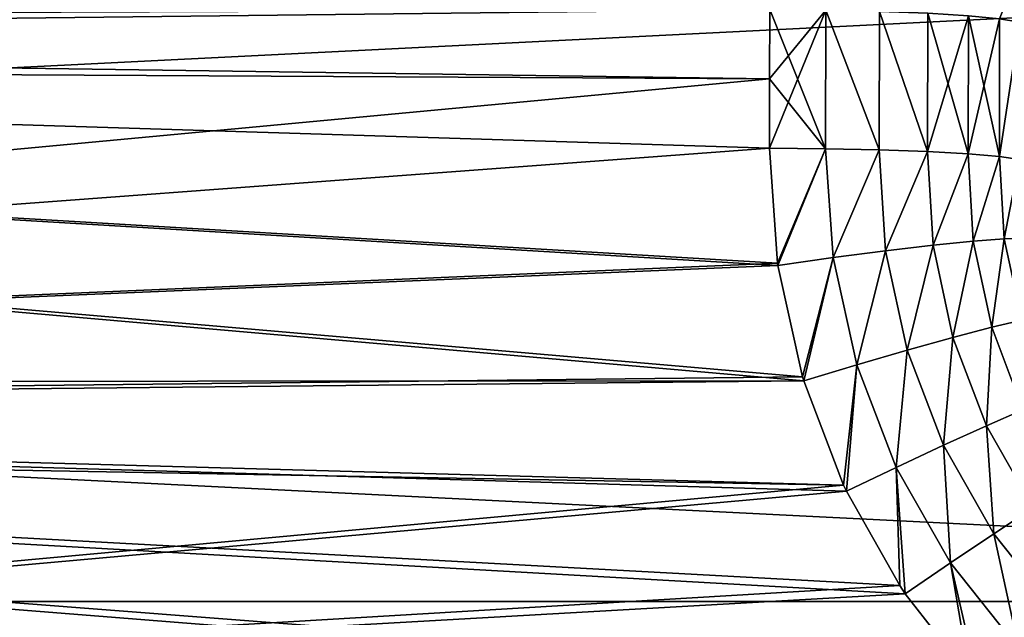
# Model space of a CAD drawing. Header units: metres. Extents: x -109 to 109, y -63 to 140.
# Tile 214 of 256: x 48 to 59, y 51 to 58. Entities that reach past the tile are written whole.
import ezdxf

# ---------------------------------------------------------------- set-up
doc = ezdxf.new("R2010")
doc.units = ezdxf.units.M
doc.layers.add('solid_502308_SW0001', color=7, linetype='CONTINUOUS')

msp = doc.modelspace()

# ---------------------------------------------------------------- linework, layer by layer
at = {"layer": 'solid_502308_SW0001'}
for points in [[(-76.5, 51.408573, 18.0905), (76.5, 51.408573, 18.0905), (70.599335, 58.754673, 17.727995)], [(-70.599335, 58.754673, 17.727995), (-76.5, 51.408573, 18.0905), (70.599335, 58.754673, 17.727995)], [(-76.5, 51.408573, -18.0905), (-70.59935, 58.754658, -17.727995), (76.5, 51.408573, -18.0905)], [(-70.59935, 58.754658, -17.727995), (70.599335, 58.754677, -17.727993), (76.5, 51.408573, -18.0905)], [(8.20397, 58.545593, 14.33442), (56.301567, 58.27729, 14.351402), (8.853182, 58.150112, 14.359351)], [(59.205109, 58.130318, 12.110798), (58.971241, 58.169277, 12.723473), (59.154408, 58.633598, 12.109051)], [(59.154408, 58.633598, -12.109051), (58.971241, 58.169277, -12.723473), (59.205109, 58.130318, -12.110798)], [(7.953817, 58.09634, -14.362693), (56.301567, 58.27729, -14.351402), (7.272799, 58.330795, -14.348039)], [(7.953817, 58.09634, -14.362693), (8.564799, 57.730358, -14.385128), (56.301567, 58.27729, -14.351402)], [(8.564799, 57.730358, -14.385128), (56.299866, 57.472225, -14.400631), (56.301567, 58.27729, -14.351402)], [(8.853182, 58.150112, 14.359351), (56.301567, 58.27729, 14.351402), (56.299866, 57.472225, 14.400631)], [(56.951199, 56.659672, 14.375663), (56.298256, 56.667007, 14.447282), (56.954563, 58.271362, 14.279702)], [(56.299866, 57.472225, 14.400631), (56.954563, 58.271362, 14.279702), (56.298256, 56.667007, 14.447282)], [(56.299866, 57.472225, 14.400631), (56.301567, 58.27729, 14.351402), (56.954563, 58.271362, 14.279702)], [(56.951199, 56.659672, -14.375663), (56.301567, 58.27729, -14.351402), (56.299866, 57.472225, -14.400631)], [(56.951199, 56.659672, -14.375663), (56.954563, 58.271362, -14.279702), (56.301567, 58.27729, -14.351402)], [(57.572884, 56.648109, 14.16365), (56.951199, 56.659672, 14.375663), (56.954563, 58.271362, 14.279702)], [(56.951199, 56.659672, -14.375663), (57.572884, 56.648109, -14.16365), (56.954563, 58.271362, -14.279702)], [(57.572884, 56.648109, 14.16365), (56.954563, 58.271362, 14.279702), (57.576244, 58.256706, 14.067863)], [(57.572884, 56.648109, -14.16365), (57.576244, 58.256706, -14.067863), (56.954563, 58.271362, -14.279702)], [(58.133461, 56.628178, 13.821662), (57.572884, 56.648109, 14.16365), (57.576244, 58.256706, 14.067863)], [(57.572884, 56.648109, -14.16365), (58.133461, 56.628178, -13.821662), (57.576244, 58.256706, -14.067863)], [(58.133461, 56.628178, 13.821662), (57.576244, 58.256706, 14.067863), (58.136803, 58.234024, 13.726044)], [(58.133461, 56.628178, -13.821662), (58.136803, 58.234024, -13.726044), (57.576244, 58.256706, -14.067863)], [(58.133461, 56.628178, 13.821662), (58.136803, 58.234024, 13.726044), (58.609356, 58.204411, 13.270634)], [(58.133461, 56.628178, -13.821662), (58.606026, 56.60181, -13.366055), (58.136803, 58.234024, -13.726044)], [(58.606026, 56.60181, 13.366055), (58.133461, 56.628178, 13.821662), (58.609356, 58.204411, 13.270634)], [(58.606026, 56.60181, -13.366055), (58.609356, 58.204411, -13.270634), (58.136803, 58.234024, -13.726044)], [(58.606026, 56.60181, 13.366055), (58.609356, 58.204411, 13.270634), (58.971241, 58.169277, 12.723473)], [(58.606026, 56.60181, -13.366055), (58.967918, 56.570396, -12.818669), (58.609356, 58.204411, -13.270634)], [(58.967918, 56.570396, -12.818669), (58.971241, 58.169277, -12.723473), (58.609356, 58.204411, -13.270634)], [(8.853182, 58.150112, 14.359351), (56.299866, 57.472225, 14.400631), (56.298256, 56.667007, 14.447282)], [(8.853182, 58.150112, 14.359351), (56.298256, 56.667007, 14.447282), (56.392624, 55.332058, 14.518927)], [(8.853182, 58.150112, 14.359351), (56.681599, 54.016529, 14.582581), (56.696327, 53.967594, 14.584815)], [(14.453275, 53.944729, 14.585856), (8.853182, 58.150112, 14.359351), (56.696327, 53.967594, 14.584815)], [(8.853182, 58.150112, 14.359351), (56.396248, 55.307095, 14.520199), (56.681599, 54.016529, 14.582581)], [(8.853182, 58.150112, 14.359351), (56.392624, 55.332058, 14.518927), (56.396248, 55.307095, 14.520199)], [(58.967918, 56.570396, 12.818669), (58.606026, 56.60181, 13.366055), (58.971241, 58.169277, 12.723473)], [(58.967918, 56.570396, 12.818669), (58.971241, 58.169277, 12.723473), (59.205109, 58.130318, 12.110798)], [(58.967918, 56.570396, -12.818669), (59.205109, 58.130318, -12.110798), (58.971241, 58.169277, -12.723473)], [(59.201794, 56.535503, 12.205752), (58.967918, 56.570396, 12.818669), (59.205109, 58.130318, 12.110798)], [(58.967918, 56.570396, -12.818669), (59.201794, 56.535503, -12.205752), (59.205109, 58.130318, -12.110798)], [(14.164837, 53.533112, -14.604239), (56.299866, 57.472225, -14.400631), (8.564799, 57.730358, -14.385128)], [(14.164837, 53.533112, -14.604239), (56.298256, 56.667007, -14.447282), (56.299866, 57.472225, -14.400631)], [(56.951199, 56.659672, -14.375663), (56.299866, 57.472225, -14.400631), (56.298256, 56.667007, -14.447282)], [(14.164837, 53.533112, -14.604239), (56.392624, 55.332058, -14.518927), (56.298256, 56.667007, -14.447282)], [(56.392624, 55.332058, 14.518927), (56.298256, 56.667007, 14.447282), (56.951199, 56.659672, 14.375663)], [(56.392624, 55.332058, -14.518927), (56.951199, 56.659672, -14.375663), (56.298256, 56.667007, -14.447282)], [(56.392624, 55.332058, 14.518927), (56.951199, 56.659672, 14.375663), (56.396248, 55.307095, 14.520199)], [(56.392624, 55.332058, -14.518927), (56.396248, 55.307095, -14.520199), (56.951199, 56.659672, -14.375663)], [(56.396248, 55.307095, 14.520199), (56.951199, 56.659672, 14.375663), (57.036926, 55.398483, 14.444689)], [(57.036926, 55.398483, -14.444689), (56.951199, 56.659672, -14.375663), (56.396248, 55.307095, -14.520199)], [(57.036926, 55.398483, 14.444689), (56.951199, 56.659672, 14.375663), (57.572884, 56.648109, 14.16365)], [(57.036926, 55.398483, -14.444689), (57.572884, 56.648109, -14.16365), (56.951199, 56.659672, -14.375663)], [(57.036926, 55.398483, 14.444689), (57.572884, 56.648109, 14.16365), (57.647495, 55.478359, 14.231365)], [(57.647495, 55.478359, -14.231365), (57.572884, 56.648109, -14.16365), (57.036926, 55.398483, -14.444689)], [(57.647495, 55.478359, 14.231365), (57.572884, 56.648109, 14.16365), (58.133461, 56.628178, 13.821662)], [(57.647495, 55.478359, -14.231365), (58.133461, 56.628178, -13.821662), (57.572884, 56.648109, -14.16365)], [(57.647495, 55.478359, 14.231365), (58.133461, 56.628178, 13.821662), (58.19902, 55.542953, 13.890294)], [(58.19902, 55.542953, -13.890294), (58.133461, 56.628178, -13.821662), (57.647495, 55.478359, -14.231365)], [(58.19902, 55.542953, 13.890294), (58.133461, 56.628178, 13.821662), (58.606026, 56.60181, 13.366055)], [(58.19902, 55.542953, -13.890294), (58.606026, 56.60181, -13.366055), (58.133461, 56.628178, -13.821662)], [(58.19902, 55.542953, 13.890294), (58.606026, 56.60181, 13.366055), (58.665474, 55.589226, 13.437568)], [(58.665474, 55.589226, -13.437568), (58.606026, 56.60181, -13.366055), (58.19902, 55.542953, -13.890294)], [(58.665474, 55.589226, 13.437568), (58.606026, 56.60181, 13.366055), (58.967918, 56.570396, 12.818669)], [(58.665474, 55.589226, -13.437568), (58.967918, 56.570396, -12.818669), (58.606026, 56.60181, -13.366055)], [(58.665474, 55.589226, 13.437568), (58.967918, 56.570396, 12.818669), (59.024849, 55.614986, 12.894551)], [(59.024849, 55.614986, -12.894551), (58.967918, 56.570396, -12.818669), (58.665474, 55.589226, -13.437568)], [(59.024849, 55.614986, 12.894551), (58.967918, 56.570396, 12.818669), (59.201794, 56.535503, 12.205752)], [(59.024849, 55.614986, -12.894551), (59.201794, 56.535503, -12.205752), (58.967918, 56.570396, -12.818669)], [(59.024849, 55.614986, 12.894551), (59.201794, 56.535503, 12.205752), (59.260185, 55.619022, 12.286865)], [(59.260185, 55.619022, -12.286865), (59.201794, 56.535503, -12.205752), (59.024849, 55.614986, -12.894551)], [(58.19902, 55.542953, 13.890294), (58.665474, 55.589226, 13.437568), (58.428829, 54.471626, 13.951777)], [(58.665474, 55.589226, -13.437568), (58.19902, 55.542953, -13.890294), (58.428829, 54.471626, -13.951777)], [(58.665474, 55.589226, 13.437568), (58.878799, 54.589504, 13.501369), (58.428829, 54.471626, 13.951777)], [(58.665474, 55.589226, -13.437568), (58.428829, 54.471626, -13.951777), (58.878799, 54.589504, -13.501369)], [(58.665474, 55.589226, 13.437568), (59.024849, 55.614986, 12.894551), (58.878799, 54.589504, 13.501369)], [(59.024849, 55.614986, -12.894551), (58.665474, 55.589226, -13.437568), (58.878799, 54.589504, -13.501369)], [(59.024849, 55.614986, 12.894551), (59.2271, 54.672054, 12.961828), (58.878799, 54.589504, 13.501369)], [(59.024849, 55.614986, -12.894551), (58.878799, 54.589504, -13.501369), (59.2271, 54.672054, -12.961828)], [(59.024849, 55.614986, 12.894551), (59.260185, 55.619022, 12.286865), (59.2271, 54.672054, 12.961828)], [(59.260185, 55.619022, -12.286865), (59.024849, 55.614986, -12.894551), (59.2271, 54.672054, -12.961828)], [(57.036926, 55.398483, 14.444689), (57.647495, 55.478359, 14.231365), (57.311497, 54.153217, 14.506397)], [(57.647495, 55.478359, -14.231365), (57.036926, 55.398483, -14.444689), (57.311497, 54.153217, -14.506397)], [(57.647495, 55.478359, 14.231365), (57.898155, 54.323902, 14.29207), (57.311497, 54.153217, 14.506397)], [(57.647495, 55.478359, -14.231365), (57.311497, 54.153217, -14.506397), (57.898155, 54.323902, -14.29207)], [(57.647495, 55.478359, 14.231365), (58.19902, 55.542953, 13.890294), (57.898155, 54.323902, 14.29207)], [(58.19902, 55.542953, -13.890294), (57.647495, 55.478359, -14.231365), (57.898155, 54.323902, -14.29207)], [(58.19902, 55.542953, 13.890294), (58.428829, 54.471626, 13.951777), (57.898155, 54.323902, 14.29207)], [(58.19902, 55.542953, -13.890294), (57.898155, 54.323902, -14.29207), (58.428829, 54.471626, -13.951777)], [(14.164837, 53.533112, -14.604239), (56.396248, 55.307095, -14.520199), (56.392624, 55.332058, -14.518927)], [(56.396248, 55.307095, 14.520199), (57.036926, 55.398483, 14.444689), (56.681599, 54.016529, 14.582581)], [(57.036926, 55.398483, -14.444689), (56.396248, 55.307095, -14.520199), (56.681599, 54.016529, -14.582581)], [(57.036926, 55.398483, 14.444689), (56.696327, 53.967594, 14.584815), (56.681599, 54.016529, 14.582581)], [(57.036926, 55.398483, -14.444689), (56.681599, 54.016529, -14.582581), (56.696327, 53.967594, -14.584815)], [(57.036926, 55.398483, 14.444689), (57.311497, 54.153217, 14.506397), (56.696327, 53.967594, 14.584815)], [(57.036926, 55.398483, -14.444689), (56.696327, 53.967594, -14.584815), (57.311497, 54.153217, -14.506397)], [(14.164837, 53.533112, -14.604239), (56.681599, 54.016529, -14.582581), (56.396248, 55.307095, -14.520199)], [(58.878799, 54.589504, 13.501369), (59.2271, 54.672054, 12.961828), (59.241974, 53.633057, 13.556087)], [(59.2271, 54.672054, -12.961828), (58.878799, 54.589504, -13.501369), (59.241974, 53.633057, -13.556087)], [(58.428829, 54.471626, 13.951777), (58.878799, 54.589504, 13.501369), (58.818531, 53.44685, 14.004792)], [(58.878799, 54.589504, -13.501369), (58.428829, 54.471626, -13.951777), (58.818531, 53.44685, -14.004792)], [(58.878799, 54.589504, 13.501369), (59.241974, 53.633057, 13.556087), (58.818531, 53.44685, 14.004792)], [(58.878799, 54.589504, -13.501369), (58.818531, 53.44685, -14.004792), (59.241974, 53.633057, -13.556087)], [(57.898155, 54.323902, 14.29207), (58.428829, 54.471626, 13.951777), (58.320061, 53.220016, 14.344478)], [(58.428829, 54.471626, -13.951777), (57.898155, 54.323902, -14.29207), (58.320061, 53.220016, -14.344478)], [(58.428829, 54.471626, 13.951777), (58.818531, 53.44685, 14.004792), (58.320061, 53.220016, 14.344478)], [(58.428829, 54.471626, -13.951777), (58.320061, 53.220016, -14.344478), (58.818531, 53.44685, -14.004792)], [(57.311497, 54.153217, 14.506397), (57.898155, 54.323902, 14.29207), (57.769562, 52.963024, 14.559468)], [(57.898155, 54.323902, -14.29207), (57.311497, 54.153217, -14.506397), (57.769562, 52.963024, -14.559468)], [(57.898155, 54.323902, 14.29207), (58.320061, 53.220016, 14.344478), (57.769562, 52.963024, 14.559468)], [(57.898155, 54.323902, -14.29207), (57.769562, 52.963024, -14.559468), (58.320061, 53.220016, -14.344478)], [(56.696327, 53.967594, 14.584815), (57.311497, 54.153217, 14.506397), (57.159092, 52.758976, 14.636986)], [(57.311497, 54.153217, -14.506397), (56.696327, 53.967594, -14.584815), (57.159092, 52.758976, -14.636986)], [(57.311497, 54.153217, 14.506397), (57.192787, 52.687538, 14.639888), (57.159092, 52.758976, 14.636986)], [(57.311497, 54.153217, -14.506397), (57.159092, 52.758976, -14.636986), (57.192787, 52.687538, -14.639888)], [(57.311497, 54.153217, 14.506397), (57.769562, 52.963024, 14.559468), (57.192787, 52.687538, 14.639888)], [(57.311497, 54.153217, -14.506397), (57.192787, 52.687538, -14.639888), (57.769562, 52.963024, -14.559468)], [(14.164837, 53.533112, -14.604239), (56.696327, 53.967594, -14.584815), (56.681599, 54.016529, -14.582581)], [(14.164837, 53.533112, -14.604239), (57.159092, 52.758976, -14.636986), (56.696327, 53.967594, -14.584815)], [(14.453275, 53.944729, 14.585856), (56.696327, 53.967594, 14.584815), (57.159092, 52.758976, 14.636986)], [(14.453275, 53.944729, 14.585856), (58.624508, 50.536926, 14.717735), (58.727898, 50.423359, 14.721335)], [(14.453275, 53.944729, 14.585856), (58.727898, 50.423359, 14.721335), (20.053576, 49.736122, 14.742023)], [(14.453275, 53.944729, 14.585856), (57.874725, 51.497231, 14.685247), (58.624508, 50.536926, 14.717735)], [(14.453275, 53.944729, 14.585856), (57.811142, 51.5923, 14.681832), (57.874725, 51.497231, 14.685247)], [(14.453275, 53.944729, 14.585856), (57.192787, 52.687538, 14.639888), (57.811142, 51.5923, 14.681832)], [(14.453275, 53.944729, 14.585856), (57.159092, 52.758976, 14.636986), (57.192787, 52.687538, 14.639888)], [(58.818531, 53.44685, 14.004792), (59.241974, 53.633057, 13.556087), (59.359653, 52.493187, 14.04894)], [(59.241974, 53.633057, -13.556087), (58.818531, 53.44685, -14.004792), (59.359653, 52.493187, -14.04894)], [(14.164837, 53.533112, -14.604239), (19.764906, 49.332787, -14.753291), (57.159092, 52.758976, -14.636986)], [(58.320061, 53.220016, 14.344478), (58.818531, 53.44685, 14.004792), (58.904121, 52.192829, 14.388242)], [(58.818531, 53.44685, -14.004792), (58.320061, 53.220016, -14.344478), (58.904121, 52.192829, -14.388242)], [(58.818531, 53.44685, 14.004792), (59.359653, 52.493187, 14.04894), (58.904121, 52.192829, 14.388242)], [(58.818531, 53.44685, -14.004792), (58.904121, 52.192829, -14.388242), (59.359653, 52.493187, -14.04894)], [(57.769562, 52.963024, 14.559468), (58.320061, 53.220016, 14.344478), (58.401367, 51.855648, 14.60364)], [(58.320061, 53.220016, -14.344478), (57.769562, 52.963024, -14.559468), (58.401367, 51.855648, -14.60364)], [(58.320061, 53.220016, 14.344478), (58.904121, 52.192829, 14.388242), (58.401367, 51.855648, 14.60364)], [(58.320061, 53.220016, -14.344478), (58.401367, 51.855648, -14.60364), (58.904121, 52.192829, -14.388242)], [(57.192787, 52.687538, 14.639888), (57.769562, 52.963024, 14.559468), (57.811142, 51.5923, 14.681832)], [(57.769562, 52.963024, -14.559468), (57.192787, 52.687538, -14.639888), (57.811142, 51.5923, -14.681832)], [(57.769562, 52.963024, 14.559468), (58.401367, 51.855648, 14.60364), (57.874725, 51.497231, 14.685247)], [(57.769562, 52.963024, 14.559468), (57.874725, 51.497231, 14.685247), (57.811142, 51.5923, 14.681832)], [(57.769562, 52.963024, -14.559468), (57.874725, 51.497231, -14.685247), (58.401367, 51.855648, -14.60364)], [(57.769562, 52.963024, -14.559468), (57.811142, 51.5923, -14.681832), (57.874725, 51.497231, -14.685247)], [(19.764906, 49.332787, -14.753291), (57.192787, 52.687538, -14.639888), (57.159092, 52.758976, -14.636986)], [(19.764906, 49.332787, -14.753291), (57.811142, 51.5923, -14.681832), (57.192787, 52.687538, -14.639888)], [(58.904121, 52.192829, 14.388242), (59.359653, 52.493187, 14.04894), (59.637215, 51.26696, 14.423399)], [(59.359653, 52.493187, -14.04894), (58.904121, 52.192829, -14.388242), (59.637215, 51.26696, -14.423399)], [(58.401367, 51.855648, 14.60364), (58.904121, 52.192829, 14.388242), (59.192947, 50.857296, 14.639046)], [(58.904121, 52.192829, -14.388242), (58.401367, 51.855648, -14.60364), (59.192947, 50.857296, -14.639046)], [(58.904121, 52.192829, 14.388242), (59.637215, 51.26696, 14.423399), (59.192947, 50.857296, 14.639046)], [(58.904121, 52.192829, -14.388242), (59.192947, 50.857296, -14.639046), (59.637215, 51.26696, -14.423399)], [(57.874725, 51.497231, 14.685247), (58.401367, 51.855648, 14.60364), (58.624508, 50.536926, 14.717735)], [(58.401367, 51.855648, -14.60364), (57.874725, 51.497231, -14.685247), (58.624508, 50.536926, -14.717735)], [(58.401367, 51.855648, 14.60364), (59.192947, 50.857296, 14.639046), (58.727898, 50.423359, 14.721335)], [(58.401367, 51.855648, 14.60364), (58.727898, 50.423359, 14.721335), (58.624508, 50.536926, 14.717735)], [(58.401367, 51.855648, -14.60364), (58.727898, 50.423359, -14.721335), (59.192947, 50.857296, -14.639046)], [(58.401367, 51.855648, -14.60364), (58.624508, 50.536926, -14.717735), (58.727898, 50.423359, -14.721335)], [(19.764906, 49.332787, -14.753291), (57.874725, 51.497231, -14.685247), (57.811142, 51.5923, -14.681832)], [(19.764906, 49.332787, -14.753291), (58.624508, 50.536926, -14.717735), (57.874725, 51.497231, -14.685247)], [(-76.5, 43.676754, 18.243267), (76.5, 43.676754, 18.243267), (76.5, 51.408573, 18.0905)], [(-76.5, 51.408573, 18.0905), (-76.5, 43.676754, 18.243267), (76.5, 51.408573, 18.0905)], [(-76.5, 51.408573, -18.0905), (76.5, 51.408573, -18.0905), (76.5, 43.676754, -18.243267)], [(-76.5, 43.676754, -18.243267), (-76.5, 51.408573, -18.0905), (76.5, 43.676754, -18.243267)]]:
    msp.add_3dface(points, dxfattribs=at)

doc.saveas('drawing.dxf')
